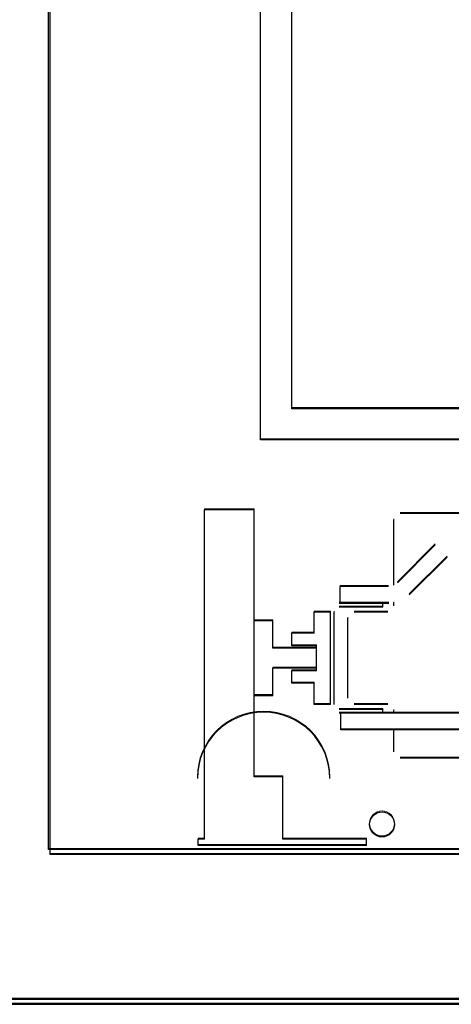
# Model space of a CAD drawing. Header units: millimetres. Extents: x -8642 to 28269, y -6609 to 3701.
# Tile 155 of 256: x 3713 to 3748, y -4956 to -4877. Entities that reach past the tile are written whole.
import ezdxf

# ---------------------------------------------------------------- set-up
doc = ezdxf.new("R2010")
doc.units = ezdxf.units.MM
doc.header["$LTSCALE"] = 1000
doc.header["$MEASUREMENT"] = 0
doc.linetypes.add('rzut 1 pietra$0$ArchiTECH.PC Solid Line Type', pattern=[0])
doc.linetypes.add('SUFIT_1 PIETRO$0$ArchiTECH.PC Solid Line Type', pattern=[0])
doc.layers.add('IS_ARCH', color=254, linetype='Continuous', lineweight=18)
doc.layers.add('SUFIT_1 PIETRO$0$INWENTARYZACJA', color=254, linetype='Continuous')

msp = doc.modelspace()

# ---------------------------------------------------------------- linework, layer by layer
at = {"layer": 'IS_ARCH', "linetype": 'rzut 1 pietra$0$ArchiTECH.PC Solid Line Type'}
for p, q in [((3715.298, -4943.21), (3715.298, -4743.21)), ((3715.298, -4943.21), (3715.298, -4743.21)), ((3715.298, -4943.21), (3715.298, -4743.21)), ((3715.298, -4943.21), (3715.298, -4743.21)), ((3715.428, -4943.624), (3715.428, -4743.437)), ((3732.298, -4910.39), (3732.298, -4765.39)), ((3732.298, -4910.39), (3732.298, -4765.39)), ((3732.298, -4910.39), (3732.298, -4765.39)), ((3734.798, -4907.89), (3734.798, -4767.89)), ((3734.798, -4907.89), (3734.798, -4767.89)), ((3734.798, -4907.89), (3734.798, -4767.89)), ((3884.798, -4907.89), (3734.798, -4907.89)), ((3884.798, -4907.89), (3734.798, -4907.89)), ((3884.798, -4907.89), (3734.798, -4907.89)), ((3884.798, -4910.39), (3732.298, -4910.39)), ((3884.798, -4910.39), (3732.298, -4910.39)), ((3884.798, -4910.39), (3732.298, -4910.39)), ((3727.798, -4942.39), (3727.798, -4915.99)), ((3731.798, -4915.99), (3727.798, -4915.99)), ((3727.798, -4942.39), (3727.798, -4915.99)), ((3731.798, -4915.99), (3727.798, -4915.99)), ((3731.798, -4915.99), (3727.798, -4915.99)), ((3727.798, -4942.39), (3727.798, -4915.99)), ((3731.798, -4937.39), (3731.798, -4915.99)), ((3731.798, -4937.39), (3731.798, -4915.99)), ((3731.798, -4937.39), (3731.798, -4915.99)), ((3742.998, -4922.045), (3742.998, -4916.79)), ((3742.998, -4922.045), (3742.998, -4916.79)), ((3742.998, -4922.045), (3742.998, -4916.79)), ((3800.098, -4916.29), (3743.498, -4916.29)), ((3800.098, -4916.29), (3743.498, -4916.29)), ((3800.098, -4916.29), (3743.498, -4916.29)), ((3743.281, -4921.847), (3746.314, -4918.813)), ((3743.281, -4921.847), (3746.314, -4918.813)), ((3743.281, -4921.847), (3746.314, -4918.813)), ((3744.221, -4922.816), (3747.254, -4919.782)), ((3744.221, -4922.816), (3747.254, -4919.782)), ((3744.221, -4922.816), (3747.254, -4919.782)), ((3742.573, -4922.14), (3738.698, -4922.14)), ((3738.698, -4923.49), (3738.698, -4922.14)), ((3742.573, -4922.14), (3738.698, -4922.14)), ((3738.698, -4923.49), (3738.698, -4922.14)), ((3738.698, -4923.49), (3738.698, -4922.14)), ((3742.573, -4922.14), (3738.698, -4922.14)), ((3742.594, -4923.49), (3738.599, -4923.49)), ((3742.594, -4923.49), (3738.599, -4923.49)), ((3742.594, -4923.49), (3738.599, -4923.49)), ((3742.099, -4923.79), (3738.599, -4923.79)), ((3742.099, -4923.79), (3738.599, -4923.79)), ((3742.099, -4923.79), (3738.599, -4923.79)), ((3742.099, -4923.79), (3742.099, -4923.49)), ((3742.099, -4923.79), (3742.099, -4923.49)), ((3742.099, -4923.79), (3742.099, -4923.49)), ((3742.998, -4923.69), (3742.998, -4923.454)), ((3742.998, -4923.69), (3742.998, -4923.454)), ((3742.998, -4923.69), (3742.998, -4923.454)), ((3736.609, -4925.89), (3736.609, -4924.19)), ((3737.899, -4924.19), (3736.609, -4924.19)), ((3736.609, -4925.89), (3736.609, -4924.19)), ((3737.899, -4924.19), (3736.609, -4924.19)), ((3737.899, -4924.19), (3736.609, -4924.19)), ((3736.609, -4925.89), (3736.609, -4924.19)), ((3737.899, -4931.59), (3737.899, -4924.19)), ((3737.899, -4931.59), (3737.899, -4924.19)), ((3737.899, -4931.59), (3737.899, -4924.19)), ((3738.199, -4931.59), (3738.199, -4924.19)), ((3738.199, -4931.59), (3738.199, -4924.19)), ((3738.199, -4931.59), (3738.199, -4924.19)), ((3739.298, -4931.09), (3739.298, -4924.69)), ((3739.298, -4931.09), (3739.298, -4924.69)), ((3739.298, -4931.09), (3739.298, -4924.69)), ((3742.498, -4924.19), (3739.798, -4924.19)), ((3742.498, -4924.19), (3739.798, -4924.19)), ((3742.498, -4924.19), (3739.798, -4924.19)), ((3733.298, -4924.89), (3731.798, -4924.89)), ((3733.298, -4924.89), (3731.798, -4924.89)), ((3733.298, -4924.89), (3731.798, -4924.89)), ((3733.298, -4927.09), (3733.298, -4924.89)), ((3733.298, -4927.09), (3733.298, -4924.89)), ((3733.298, -4927.09), (3733.298, -4924.89)), ((3734.799, -4926.89), (3734.799, -4925.89)), ((3736.609, -4925.89), (3734.799, -4925.89)), ((3734.799, -4926.89), (3734.799, -4925.89)), ((3736.609, -4925.89), (3734.799, -4925.89)), ((3736.609, -4925.89), (3734.799, -4925.89)), ((3734.799, -4926.89), (3734.799, -4925.89)), ((3736.799, -4926.89), (3734.799, -4926.89)), ((3736.799, -4926.89), (3734.799, -4926.89)), ((3736.799, -4926.89), (3734.799, -4926.89)), ((3736.799, -4928.89), (3736.799, -4926.89)), ((3736.799, -4928.89), (3736.799, -4926.89)), ((3736.799, -4928.89), (3736.799, -4926.89)), ((3736.798, -4927.09), (3733.298, -4927.09)), ((3736.798, -4927.09), (3733.298, -4927.09)), ((3736.798, -4927.09), (3733.298, -4927.09)), ((3736.798, -4928.69), (3736.798, -4927.09)), ((3736.798, -4928.69), (3736.798, -4927.09)), ((3736.798, -4928.69), (3736.798, -4927.09)), ((3733.298, -4930.89), (3733.298, -4928.69)), ((3736.798, -4928.69), (3733.298, -4928.69)), ((3733.298, -4930.89), (3733.298, -4928.69)), ((3736.798, -4928.69), (3733.298, -4928.69)), ((3736.798, -4928.69), (3733.298, -4928.69)), ((3733.298, -4930.89), (3733.298, -4928.69)), ((3734.799, -4929.89), (3734.799, -4928.89)), ((3736.799, -4928.89), (3734.799, -4928.89)), ((3734.799, -4929.89), (3734.799, -4928.89)), ((3736.799, -4928.89), (3734.799, -4928.89)), ((3736.799, -4928.89), (3734.799, -4928.89)), ((3734.799, -4929.89), (3734.799, -4928.89)), ((3736.609, -4929.89), (3734.799, -4929.89)), ((3736.609, -4929.89), (3734.799, -4929.89)), ((3736.609, -4929.89), (3734.799, -4929.89)), ((3736.609, -4931.59), (3736.609, -4929.89)), ((3736.609, -4931.59), (3736.609, -4929.89)), ((3736.609, -4931.59), (3736.609, -4929.89)), ((3733.298, -4930.89), (3731.798, -4930.89)), ((3733.298, -4930.89), (3731.798, -4930.89)), ((3733.298, -4930.89), (3731.798, -4930.89)), ((3737.899, -4931.59), (3736.609, -4931.59)), ((3737.899, -4931.59), (3736.609, -4931.59)), ((3737.899, -4931.59), (3736.609, -4931.59)), ((3742.498, -4931.59), (3739.798, -4931.59)), ((3742.498, -4931.59), (3739.798, -4931.59)), ((3742.498, -4931.59), (3739.798, -4931.59)), ((3742.099, -4931.99), (3738.599, -4931.99)), ((3742.099, -4931.99), (3738.599, -4931.99)), ((3742.099, -4931.99), (3738.599, -4931.99)), ((3804.998, -4932.29), (3738.599, -4932.29)), ((3804.998, -4932.29), (3738.599, -4932.29)), ((3804.998, -4932.29), (3738.599, -4932.29)), ((3738.749, -4933.64), (3738.749, -4932.29)), ((3738.749, -4933.64), (3738.749, -4932.29)), ((3738.749, -4933.64), (3738.749, -4932.29)), ((3742.099, -4932.29), (3742.099, -4931.99)), ((3742.099, -4932.29), (3742.099, -4931.99)), ((3742.099, -4932.29), (3742.099, -4931.99)), ((3742.998, -4932.29), (3742.998, -4932.09)), ((3742.998, -4932.29), (3742.998, -4932.09)), ((3742.998, -4932.29), (3742.998, -4932.09)), ((3804.948, -4933.64), (3738.749, -4933.64)), ((3804.948, -4933.64), (3738.749, -4933.64)), ((3804.948, -4933.64), (3738.749, -4933.64)), ((3742.998, -4935.39), (3742.998, -4933.64)), ((3742.998, -4935.39), (3742.998, -4933.64)), ((3742.998, -4935.39), (3742.998, -4933.64)), ((3800.098, -4935.89), (3743.498, -4935.89)), ((3800.098, -4935.89), (3743.498, -4935.89)), ((3800.098, -4935.89), (3743.498, -4935.89)), ((3734.098, -4937.39), (3731.798, -4937.39)), ((3734.098, -4937.39), (3731.798, -4937.39)), ((3734.098, -4937.39), (3731.798, -4937.39)), ((3734.098, -4942.39), (3734.098, -4937.39)), ((3734.098, -4942.39), (3734.098, -4937.39)), ((3734.098, -4942.39), (3734.098, -4937.39)), ((3727.298, -4942.89), (3727.298, -4942.39)), ((3727.798, -4942.39), (3727.298, -4942.39)), ((3727.298, -4942.89), (3727.298, -4942.39)), ((3727.798, -4942.39), (3727.298, -4942.39)), ((3727.798, -4942.39), (3727.298, -4942.39)), ((3727.298, -4942.89), (3727.298, -4942.39)), ((3740.798, -4942.39), (3734.098, -4942.39)), ((3740.798, -4942.39), (3734.098, -4942.39)), ((3740.798, -4942.39), (3734.098, -4942.39)), ((3740.798, -4942.89), (3740.798, -4942.39)), ((3740.798, -4942.89), (3740.798, -4942.39)), ((3740.798, -4942.89), (3740.798, -4942.39)), ((3905.298, -4943.21), (3715.298, -4943.21)), ((3905.298, -4943.21), (3715.298, -4943.21)), ((3905.298, -4943.21), (3715.298, -4943.21)), ((3905.298, -4943.21), (3715.298, -4943.21)), ((3905.298, -4943.624), (3715.428, -4943.624)), ((3740.798, -4942.89), (3727.298, -4942.89)), ((3740.798, -4942.89), (3727.298, -4942.89)), ((3740.798, -4942.89), (3727.298, -4942.89)), ((3703.298, -4955.21), (3917.298, -4955.21)), ((3703.428, -4955.624), (3917.298, -4955.624))]:
    msp.add_line(p, q, dxfattribs=at)
msp.add_circle((3742.048, -4941.21), 1, dxfattribs=at)
msp.add_arc((3732.548, -4937.523), 5.313, 0, 180, dxfattribs=at)
at = {"layer": 'SUFIT_1 PIETRO$0$INWENTARYZACJA', "linetype": 'SUFIT_1 PIETRO$0$ArchiTECH.PC Solid Line Type'}
for p, q in [((3715.298, -4943.293), (3715.298, -4743.293)), ((3715.298, -4943.293), (3715.298, -4743.293)), ((3715.298, -4943.293), (3715.298, -4743.293)), ((3715.298, -4943.293), (3715.298, -4743.293)), ((3715.428, -4943.708), (3715.428, -4743.521)), ((3732.298, -4910.473), (3732.298, -4765.473)), ((3732.298, -4910.473), (3732.298, -4765.473)), ((3732.298, -4910.473), (3732.298, -4765.473)), ((3734.798, -4907.973), (3734.798, -4767.973)), ((3734.798, -4907.973), (3734.798, -4767.973)), ((3734.798, -4907.973), (3734.798, -4767.973)), ((3884.798, -4907.973), (3734.798, -4907.973)), ((3884.798, -4907.973), (3734.798, -4907.973)), ((3884.798, -4907.973), (3734.798, -4907.973)), ((3884.798, -4910.473), (3732.298, -4910.473)), ((3884.798, -4910.473), (3732.298, -4910.473)), ((3884.798, -4910.473), (3732.298, -4910.473)), ((3727.798, -4942.473), (3727.798, -4916.073)), ((3731.798, -4916.073), (3727.798, -4916.073)), ((3731.798, -4916.073), (3727.798, -4916.073)), ((3727.798, -4942.473), (3727.798, -4916.073)), ((3731.798, -4916.073), (3727.798, -4916.073)), ((3727.798, -4942.473), (3727.798, -4916.073)), ((3731.798, -4937.473), (3731.798, -4916.073)), ((3731.798, -4937.473), (3731.798, -4916.073)), ((3731.798, -4937.473), (3731.798, -4916.073)), ((3800.098, -4916.373), (3743.498, -4916.373)), ((3800.098, -4916.373), (3743.498, -4916.373)), ((3800.098, -4916.373), (3743.498, -4916.373)), ((3742.998, -4922.129), (3742.998, -4916.873)), ((3742.998, -4922.129), (3742.998, -4916.873)), ((3742.998, -4922.129), (3742.998, -4916.873)), ((3743.281, -4921.931), (3746.314, -4918.897)), ((3743.281, -4921.931), (3746.314, -4918.897)), ((3743.281, -4921.931), (3746.314, -4918.897)), ((3744.221, -4922.9), (3747.254, -4919.866)), ((3744.221, -4922.9), (3747.254, -4919.866)), ((3744.221, -4922.9), (3747.254, -4919.866)), ((3742.574, -4922.223), (3738.698, -4922.223)), ((3738.698, -4923.573), (3738.698, -4922.223)), ((3738.698, -4923.573), (3738.698, -4922.223)), ((3742.574, -4922.223), (3738.698, -4922.223)), ((3738.698, -4923.573), (3738.698, -4922.223)), ((3742.574, -4922.223), (3738.698, -4922.223)), ((3742.594, -4923.573), (3738.599, -4923.573)), ((3742.594, -4923.573), (3738.599, -4923.573)), ((3742.594, -4923.573), (3738.599, -4923.573)), ((3742.099, -4923.873), (3738.599, -4923.873)), ((3742.099, -4923.873), (3738.599, -4923.873)), ((3742.099, -4923.873), (3738.599, -4923.873)), ((3742.099, -4923.873), (3742.099, -4923.573)), ((3742.099, -4923.873), (3742.099, -4923.573)), ((3742.099, -4923.873), (3742.099, -4923.573)), ((3742.998, -4923.773), (3742.998, -4923.538)), ((3742.998, -4923.773), (3742.998, -4923.538)), ((3742.998, -4923.773), (3742.998, -4923.538)), ((3736.609, -4925.973), (3736.609, -4924.273)), ((3737.899, -4924.273), (3736.609, -4924.273)), ((3737.899, -4924.273), (3736.609, -4924.273)), ((3736.609, -4925.973), (3736.609, -4924.273)), ((3737.899, -4924.273), (3736.609, -4924.273)), ((3736.609, -4925.973), (3736.609, -4924.273)), ((3737.899, -4931.673), (3737.899, -4924.273)), ((3737.899, -4931.673), (3737.899, -4924.273)), ((3737.899, -4931.673), (3737.899, -4924.273)), ((3738.199, -4931.673), (3738.199, -4924.273)), ((3738.199, -4931.673), (3738.199, -4924.273)), ((3738.199, -4931.673), (3738.199, -4924.273)), ((3742.498, -4924.273), (3739.798, -4924.273)), ((3742.498, -4924.273), (3739.798, -4924.273)), ((3742.498, -4924.273), (3739.798, -4924.273)), ((3733.298, -4924.973), (3731.798, -4924.973)), ((3733.298, -4924.973), (3731.798, -4924.973)), ((3733.298, -4924.973), (3731.798, -4924.973)), ((3733.298, -4927.173), (3733.298, -4924.973)), ((3733.298, -4927.173), (3733.298, -4924.973)), ((3733.298, -4927.173), (3733.298, -4924.973)), ((3739.298, -4931.173), (3739.298, -4924.773)), ((3739.298, -4931.173), (3739.298, -4924.773)), ((3739.298, -4931.173), (3739.298, -4924.773)), ((3734.799, -4926.973), (3734.799, -4925.973)), ((3736.609, -4925.973), (3734.799, -4925.973)), ((3736.609, -4925.973), (3734.799, -4925.973)), ((3734.799, -4926.973), (3734.799, -4925.973)), ((3736.609, -4925.973), (3734.799, -4925.973)), ((3734.799, -4926.973), (3734.799, -4925.973)), ((3736.799, -4926.973), (3734.799, -4926.973)), ((3736.799, -4926.973), (3734.799, -4926.973)), ((3736.799, -4926.973), (3734.799, -4926.973)), ((3736.799, -4928.973), (3736.799, -4926.973)), ((3736.799, -4928.973), (3736.799, -4926.973)), ((3736.799, -4928.973), (3736.799, -4926.973)), ((3736.798, -4927.173), (3733.298, -4927.173)), ((3736.798, -4927.173), (3733.298, -4927.173)), ((3736.798, -4927.173), (3733.298, -4927.173)), ((3736.798, -4928.773), (3736.798, -4927.173)), ((3736.798, -4928.773), (3736.798, -4927.173)), ((3736.798, -4928.773), (3736.798, -4927.173)), ((3733.298, -4930.973), (3733.298, -4928.773)), ((3736.798, -4928.773), (3733.298, -4928.773)), ((3736.798, -4928.773), (3733.298, -4928.773)), ((3733.298, -4930.973), (3733.298, -4928.773)), ((3736.798, -4928.773), (3733.298, -4928.773)), ((3733.298, -4930.973), (3733.298, -4928.773)), ((3734.799, -4929.973), (3734.799, -4928.973)), ((3736.799, -4928.973), (3734.799, -4928.973)), ((3736.799, -4928.973), (3734.799, -4928.973)), ((3734.799, -4929.973), (3734.799, -4928.973)), ((3736.799, -4928.973), (3734.799, -4928.973)), ((3734.799, -4929.973), (3734.799, -4928.973)), ((3736.609, -4929.973), (3734.799, -4929.973)), ((3736.609, -4929.973), (3734.799, -4929.973)), ((3736.609, -4929.973), (3734.799, -4929.973)), ((3736.609, -4931.673), (3736.609, -4929.973)), ((3736.609, -4931.673), (3736.609, -4929.973)), ((3736.609, -4931.673), (3736.609, -4929.973)), ((3733.298, -4930.973), (3731.798, -4930.973)), ((3733.298, -4930.973), (3731.798, -4930.973)), ((3733.298, -4930.973), (3731.798, -4930.973)), ((3737.899, -4931.673), (3736.609, -4931.673)), ((3737.899, -4931.673), (3736.609, -4931.673)), ((3737.899, -4931.673), (3736.609, -4931.673)), ((3742.498, -4931.673), (3739.798, -4931.673)), ((3742.498, -4931.673), (3739.798, -4931.673)), ((3742.498, -4931.673), (3739.798, -4931.673)), ((3742.099, -4932.073), (3738.599, -4932.073)), ((3742.099, -4932.073), (3738.599, -4932.073)), ((3742.099, -4932.073), (3738.599, -4932.073)), ((3804.998, -4932.373), (3738.599, -4932.373)), ((3804.998, -4932.373), (3738.599, -4932.373)), ((3804.998, -4932.373), (3738.599, -4932.373)), ((3738.749, -4933.723), (3738.749, -4932.373)), ((3738.749, -4933.723), (3738.749, -4932.373)), ((3738.749, -4933.723), (3738.749, -4932.373)), ((3742.099, -4932.373), (3742.099, -4932.073)), ((3742.099, -4932.373), (3742.099, -4932.073)), ((3742.099, -4932.373), (3742.099, -4932.073)), ((3742.998, -4932.373), (3742.998, -4932.173)), ((3742.998, -4932.373), (3742.998, -4932.173)), ((3742.998, -4932.373), (3742.998, -4932.173)), ((3804.948, -4933.723), (3738.749, -4933.723)), ((3804.948, -4933.723), (3738.749, -4933.723)), ((3804.948, -4933.723), (3738.749, -4933.723)), ((3742.998, -4935.473), (3742.998, -4933.723)), ((3742.998, -4935.473), (3742.998, -4933.723)), ((3742.998, -4935.473), (3742.998, -4933.723)), ((3800.098, -4935.973), (3743.498, -4935.973)), ((3800.098, -4935.973), (3743.498, -4935.973)), ((3800.098, -4935.973), (3743.498, -4935.973)), ((3734.098, -4937.473), (3731.798, -4937.473)), ((3734.098, -4937.473), (3731.798, -4937.473)), ((3734.098, -4937.473), (3731.798, -4937.473)), ((3734.098, -4942.473), (3734.098, -4937.473)), ((3734.098, -4942.473), (3734.098, -4937.473)), ((3734.098, -4942.473), (3734.098, -4937.473)), ((3727.298, -4942.973), (3727.298, -4942.473)), ((3727.798, -4942.473), (3727.298, -4942.473)), ((3727.798, -4942.473), (3727.298, -4942.473)), ((3727.298, -4942.973), (3727.298, -4942.473)), ((3727.798, -4942.473), (3727.298, -4942.473)), ((3727.298, -4942.973), (3727.298, -4942.473)), ((3740.798, -4942.473), (3734.098, -4942.473)), ((3740.798, -4942.473), (3734.098, -4942.473)), ((3740.798, -4942.473), (3734.098, -4942.473)), ((3740.798, -4942.973), (3740.798, -4942.473)), ((3740.798, -4942.973), (3740.798, -4942.473)), ((3740.798, -4942.973), (3740.798, -4942.473)), ((3905.298, -4943.293), (3715.298, -4943.293)), ((3905.298, -4943.293), (3715.298, -4943.293)), ((3905.298, -4943.293), (3715.298, -4943.293)), ((3905.298, -4943.293), (3715.298, -4943.293)), ((3740.798, -4942.973), (3727.298, -4942.973)), ((3740.798, -4942.973), (3727.298, -4942.973)), ((3740.798, -4942.973), (3727.298, -4942.973)), ((3905.298, -4943.708), (3715.428, -4943.708)), ((3703.298, -4955.293), (3917.298, -4955.293)), ((3703.428, -4955.708), (3917.298, -4955.708))]:
    msp.add_line(p, q, dxfattribs=at)
msp.add_circle((3742.048, -4941.293), 1, dxfattribs=at)
msp.add_arc((3732.548, -4937.606), 5.313, 0, 180, dxfattribs=at)

doc.saveas('drawing.dxf')
